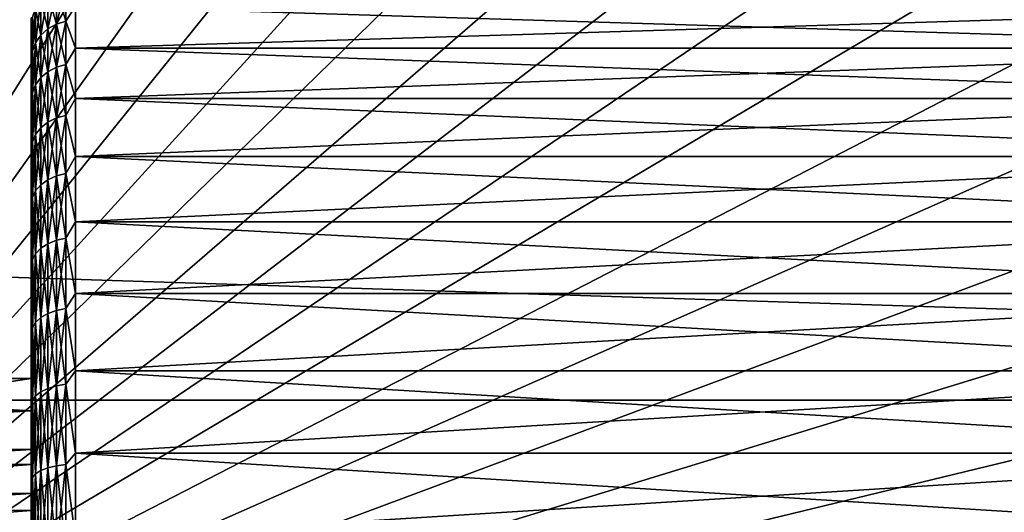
# Model space of a CAD drawing. Header units: metres. Extents: x -258 to 72, y -72 to 102.
# Tile 228 of 256: x 29.17 to 40.28, y 3.38 to 8.94. Entities that reach past the tile are written whole.
import ezdxf

# ---------------------------------------------------------------- set-up
doc = ezdxf.new("R2010")
doc.units = ezdxf.units.M
doc.layers.add('solid_FREESTAND_ASM_SW0005', color=7, linetype='CONTINUOUS')

msp = doc.modelspace()

# ---------------------------------------------------------------- linework, layer by layer
at = {"layer": 'solid_FREESTAND_ASM_SW0005'}
for points in [[(24.009604, 0, -872.009583), (29.991343, 17.943909, -872.170837), (28.91428, 18.26782, -872.157898)], [(24.009604, 0, -872.009583), (31.047251, 17.556547, -872.183472), (29.991343, 17.943909, -872.170837)], [(24.009604, 0, -872.009583), (32.07827, 17.107103, -872.195862), (31.047251, 17.556547, -872.183472)], [(24.009604, 0, -872.009583), (33.08075, 16.597168, -872.207886), (32.07827, 17.107103, -872.195862)], [(24.009604, 0, -872.009583), (34.051155, 16.028543, -872.219543), (33.08075, 16.597168, -872.207886)], [(24.009604, 0, -872.009583), (34.986046, 15.403241, -872.230774), (34.051155, 16.028543, -872.219543)], [(24.009604, 0, -872.009583), (35.882118, 14.723472, -872.241577), (34.986046, 15.403241, -872.230774)], [(24.009604, 0, -872.009583), (36.736206, 13.991638, -872.251831), (35.882118, 14.723472, -872.241577)], [(24.009604, 0, -872.009583), (37.545288, 13.210329, -872.261536), (36.736206, 13.991638, -872.251831)], [(24.009604, 0, -872.009583), (38.306499, 12.382308, -872.27063), (37.545288, 13.210329, -872.261536)], [(24.009604, 0, -872.009583), (39.017155, 11.510502, -872.279175), (38.306499, 12.382308, -872.27063)], [(24.009604, 0, -872.009583), (39.67474, 10.597993, -872.287109), (39.017155, 11.510502, -872.279175)], [(24.009604, 0, -872.009583), (40.276928, 9.648009, -872.294312), (39.67474, 10.597993, -872.287109)], [(24.009604, 0, -872.009583), (40.821587, 8.663909, -872.300842), (40.276928, 9.648009, -872.294312)], [(72.351036, 4.645118, -887), (-72.351036, 4.645123, -887), (-71.904762, 9.271183, -887)], [(72.351036, 4.645118, -887), (-71.904762, 9.271183, -887), (71.904762, 9.271173, -887)], [(29.488518, 9.228537, 28.882126), (29.488518, 8.835407, 27.966026), (29.409224, 9.154262, 28.909634)], [(29.488518, 9.228537, 35.717876), (29.409224, 9.154262, 35.690365), (29.409224, 8.764297, 36.599094)], [(29.488518, 8.835407, 36.633976), (29.488518, 9.228537, 35.717876), (29.409224, 8.764297, 36.599094)], [(29.583462, 9.284383, 28.861443), (29.583462, 8.888875, 27.939798), (29.488518, 9.228537, 28.882126)], [(29.583462, 9.284383, 35.73856), (29.488518, 9.228537, 35.717876), (29.488518, 8.835407, 36.633976)], [(29.583462, 8.888875, 36.660202), (29.583462, 9.284383, 35.73856), (29.488518, 8.835407, 36.633976)], [(29.583462, 8.888875, 27.939798), (29.488518, 8.835407, 27.966026), (29.488518, 9.228537, 28.882126)], [(29.689287, 9.318995, 28.848623), (29.689287, 8.922012, 27.923544), (29.583462, 9.284383, 28.861443)], [(29.689287, 9.318995, 35.751377), (29.583462, 9.284383, 35.73856), (29.583462, 8.888875, 36.660202)], [(29.689287, 8.922012, 36.676456), (29.689287, 9.318995, 35.751377), (29.583462, 8.888875, 36.660202)], [(29.689287, 8.922012, 27.923544), (29.583462, 8.888875, 27.939798), (29.583462, 9.284383, 28.861443)], [(29.689287, 8.922012, 36.676456), (29.799999, 9.089777, 36.347031), (29.689287, 9.318995, 35.751377)], [(29.689287, 9.318995, 28.848623), (29.799999, 9.089778, 28.252972), (29.689287, 8.922012, 27.923544)], [(29.409224, 9.154262, 28.909634), (29.409224, 8.764297, 28.000908), (29.349564, 9.06529, 28.942585)], [(29.409224, 9.154262, 35.690365), (29.349564, 9.06529, 35.657413), (29.349564, 8.679115, 36.557308)], [(29.409224, 8.764297, 36.599094), (29.409224, 9.154262, 35.690365), (29.349564, 8.679115, 36.557308)], [(29.488518, 8.835407, 27.966026), (29.409224, 8.764297, 28.000908), (29.409224, 9.154262, 28.909634)], [(29.349564, 9.06529, 28.942585), (29.349564, 8.679115, 28.04269), (29.312536, 8.966092, 28.979324)], [(29.349564, 9.06529, 35.657413), (29.312536, 8.966092, 35.620674), (29.312536, 8.584143, 36.510723)], [(29.349564, 8.679115, 36.557308), (29.349564, 9.06529, 35.657413), (29.312536, 8.584143, 36.510723)], [(29.409224, 8.764297, 28.000908), (29.349564, 8.679115, 28.04269), (29.349564, 9.06529, 28.942585)], [(29.689287, 8.922012, 27.923544), (29.799999, 9.089778, 28.252972), (29.799999, 8.616954, 27.325003)], [(29.689287, 8.922012, 36.676456), (29.799999, 8.616952, 37.275002), (29.799999, 9.089777, 36.347031)], [(29.799999, 9.089778, 28.252972), (45.299999, 9.089778, 28.252972), (45.299999, 8.616954, 27.325003)], [(29.799999, 8.616954, 27.325003), (29.799999, 9.089778, 28.252972), (45.299999, 8.616954, 27.325003)], [(29.799999, 8.616952, 37.275002), (45.299999, 8.616952, 37.275002), (45.299999, 9.089777, 36.347031)], [(29.799999, 9.089777, 36.347031), (29.799999, 8.616952, 37.275002), (45.299999, 9.089777, 36.347031)], [(29.312536, 8.966092, 28.979324), (29.299999, 8.778776, 28.802059), (29.299999, 8.955284, 29.282486)], [(29.312536, 8.966092, 28.979324), (29.312536, 8.584143, 28.089277), (29.299999, 8.778776, 28.802059)], [(29.312536, 8.966092, 35.620674), (29.299999, 8.955272, 35.317551), (29.299999, 8.778761, 35.797977)], [(29.312536, 8.966092, 35.620674), (29.299999, 8.778761, 35.797977), (29.299999, 8.576503, 36.268135)], [(29.312536, 8.584143, 36.510723), (29.312536, 8.966092, 35.620674), (29.299999, 8.576503, 36.268135)], [(29.299999, 8.955272, 35.317551), (29.299999, 8.955284, 29.282486), (29.299999, 8.778776, 28.802059)], [(29.299999, 8.778761, 35.797977), (29.299999, 8.955272, 35.317551), (29.299999, 8.778776, 28.802059)], [(29.349564, 8.679115, 28.04269), (29.312536, 8.584143, 28.089277), (29.312536, 8.966092, 28.979324)], [(29.583462, 8.888875, 27.939798), (29.583462, 8.402154, 27.062897), (29.488518, 8.835407, 27.966026)], [(29.583462, 8.888875, 36.660202), (29.488518, 8.835407, 36.633976), (29.488518, 8.351615, 37.5056)], [(29.583462, 8.402154, 37.537102), (29.583462, 8.888875, 36.660202), (29.488518, 8.351615, 37.5056)], [(29.689287, 8.922012, 27.923544), (29.689287, 8.433477, 27.043373), (29.583462, 8.888875, 27.939798)], [(29.689287, 8.922012, 36.676456), (29.583462, 8.888875, 36.660202), (29.583462, 8.402154, 37.537102)], [(29.689287, 8.433477, 37.556625), (29.689287, 8.922012, 36.676456), (29.583462, 8.402154, 37.537102)], [(29.689287, 8.433477, 27.043373), (29.583462, 8.402154, 27.062897), (29.583462, 8.888875, 27.939798)], [(29.689287, 8.433477, 37.556625), (29.799999, 8.616952, 37.275002), (29.689287, 8.922012, 36.676456)], [(29.689287, 8.922012, 27.923544), (29.799999, 8.616954, 27.325003), (29.689287, 8.433477, 27.043373)], [(29.299999, 8.778761, 35.797977), (29.299999, 8.778776, 28.802059), (29.299999, 8.576521, 28.331903)], [(29.312536, 8.584143, 28.089277), (29.299999, 8.576521, 28.331903), (29.299999, 8.778776, 28.802059)], [(29.299999, 8.576503, 36.268135), (29.299999, 8.778761, 35.797977), (29.299999, 8.576521, 28.331903)], [(29.488518, 8.835407, 27.966026), (29.488518, 8.351615, 27.094398), (29.409224, 8.764297, 28.000908)], [(29.488518, 8.835407, 36.633976), (29.409224, 8.764297, 36.599094), (29.409224, 8.284398, 37.463703)], [(29.488518, 8.351615, 37.5056), (29.488518, 8.835407, 36.633976), (29.409224, 8.284398, 37.463703)], [(29.583462, 8.402154, 27.062897), (29.488518, 8.351615, 27.094398), (29.488518, 8.835407, 27.966026)], [(24.009604, 0, -872.009583), (41.306793, 7.649173, -872.306702), (40.821587, 8.663909, -872.300842)], [(29.349564, 8.679115, 28.04269), (29.349564, 8.20388, 27.186481), (29.312536, 8.584143, 28.089277)], [(29.349564, 8.679115, 36.557308), (29.312536, 8.584143, 36.510723), (29.312536, 8.114109, 37.357563)], [(29.349564, 8.20388, 37.413517), (29.349564, 8.679115, 36.557308), (29.312536, 8.114109, 37.357563)], [(29.409224, 8.764297, 28.000908), (29.409224, 8.284398, 27.136295), (29.349564, 8.679115, 28.04269)], [(29.409224, 8.764297, 36.599094), (29.349564, 8.679115, 36.557308), (29.349564, 8.20388, 37.413517)], [(29.409224, 8.284398, 37.463703), (29.409224, 8.764297, 36.599094), (29.349564, 8.20388, 37.413517)], [(29.409224, 8.284398, 27.136295), (29.349564, 8.20388, 27.186481), (29.349564, 8.679115, 28.04269)], [(29.488518, 8.351615, 27.094398), (29.409224, 8.284398, 27.136295), (29.409224, 8.764297, 28.000908)], [(29.312536, 8.584143, 28.089277), (29.299999, 8.349101, 27.873375), (29.299999, 8.576521, 28.331903)], [(29.312536, 8.584143, 28.089277), (29.312536, 8.114109, 27.242437), (29.299999, 8.349101, 27.873375)], [(29.312536, 8.584143, 36.510723), (29.299999, 8.576503, 36.268135), (29.299999, 8.349085, 36.726658)], [(29.312536, 8.584143, 36.510723), (29.299999, 8.349085, 36.726658), (29.299999, 8.09717, 37.172199)], [(29.312536, 8.114109, 37.357563), (29.312536, 8.584143, 36.510723), (29.299999, 8.09717, 37.172199)], [(29.299999, 8.576503, 36.268135), (29.299999, 8.576521, 28.331903), (29.299999, 8.349101, 27.873375)], [(29.299999, 8.349085, 36.726658), (29.299999, 8.576503, 36.268135), (29.299999, 8.349101, 27.873375)], [(29.349564, 8.20388, 27.186481), (29.312536, 8.114109, 27.242437), (29.312536, 8.584143, 28.089277)], [(29.689287, 8.433477, 27.043373), (29.799999, 8.616954, 27.325003), (29.799999, 8.049721, 26.451538)], [(29.689287, 8.433477, 37.556625), (29.799999, 8.049719, 38.148464), (29.799999, 8.616952, 37.275002)], [(29.799999, 8.616954, 27.325003), (45.299999, 8.616954, 27.325003), (45.299999, 8.049721, 26.451538)], [(29.799999, 8.049721, 26.451538), (29.799999, 8.616954, 27.325003), (45.299999, 8.049721, 26.451538)], [(29.799999, 8.049719, 38.148464), (45.299999, 8.049719, 38.148464), (45.299999, 8.616952, 37.275002)], [(29.799999, 8.616952, 37.275002), (29.799999, 8.049719, 38.148464), (45.299999, 8.616952, 37.275002)], [(29.299999, 8.349085, 36.726658), (29.299999, 8.349101, 27.873375), (29.299999, 8.097191, 27.427835)], [(29.312536, 8.114109, 27.242437), (29.299999, 8.097191, 27.427835), (29.299999, 8.349101, 27.873375)], [(29.299999, 8.09717, 37.172199), (29.299999, 8.349085, 36.726658), (29.299999, 8.097191, 27.427835)], [(29.488518, 8.351615, 27.094398), (29.488518, 7.782123, 26.276188), (29.409224, 8.284398, 27.136295)], [(29.488518, 8.351615, 37.5056), (29.409224, 8.284398, 37.463703), (29.409224, 7.71949, 38.27533)], [(29.488518, 7.782123, 38.323811), (29.488518, 8.351615, 37.5056), (29.409224, 7.71949, 38.27533)], [(29.583462, 8.402154, 27.062897), (29.583462, 7.829216, 26.239735), (29.488518, 8.351615, 27.094398)], [(29.583462, 8.402154, 37.537102), (29.488518, 8.351615, 37.5056), (29.488518, 7.782123, 38.323811)], [(29.583462, 7.829216, 38.360264), (29.583462, 8.402154, 37.537102), (29.488518, 7.782123, 38.323811)], [(29.583462, 7.829216, 26.239735), (29.488518, 7.782123, 26.276188), (29.488518, 8.351615, 27.094398)], [(29.689287, 8.433477, 27.043373), (29.689287, 7.858404, 26.217142), (29.583462, 8.402154, 27.062897)], [(29.689287, 8.433477, 37.556625), (29.583462, 8.402154, 37.537102), (29.583462, 7.829216, 38.360264)], [(29.689287, 7.858404, 38.382858), (29.689287, 8.433477, 37.556625), (29.583462, 7.829216, 38.360264)], [(29.689287, 7.858404, 26.217142), (29.583462, 7.829216, 26.239735), (29.583462, 8.402154, 27.062897)], [(29.689287, 7.858404, 38.382858), (29.799999, 8.049719, 38.148464), (29.689287, 8.433477, 37.556625)], [(29.689287, 8.433477, 27.043373), (29.799999, 8.049721, 26.451538), (29.689287, 7.858404, 26.217142)], [(29.409224, 8.284398, 27.136295), (29.409224, 7.71949, 26.324671), (29.349564, 8.20388, 27.186481)], [(29.409224, 8.284398, 37.463703), (29.349564, 8.20388, 37.413517), (29.349564, 7.644463, 38.217255)], [(29.409224, 7.71949, 38.27533), (29.409224, 8.284398, 37.463703), (29.349564, 7.644463, 38.217255)], [(29.488518, 7.782123, 26.276188), (29.409224, 7.71949, 26.324671), (29.409224, 8.284398, 27.136295)], [(29.312536, 8.114109, 27.242437), (29.299999, 7.821533, 26.996593), (29.299999, 8.097191, 27.427835)], [(29.312536, 8.114109, 27.242437), (29.312536, 7.560813, 26.447495), (29.299999, 7.821533, 26.996593)], [(29.312536, 8.114109, 37.357563), (29.299999, 8.09717, 37.172199), (29.299999, 7.821506, 37.603447)], [(29.312536, 8.114109, 37.357563), (29.299999, 7.821506, 37.603447), (29.299999, 7.522902, 38.019131)], [(29.312536, 7.560813, 38.152504), (29.312536, 8.114109, 37.357563), (29.299999, 7.522902, 38.019131)], [(29.349564, 8.20388, 27.186481), (29.349564, 7.644463, 26.382746), (29.312536, 8.114109, 27.242437)], [(29.349564, 8.20388, 37.413517), (29.312536, 8.114109, 37.357563), (29.312536, 7.560813, 38.152504)], [(29.349564, 7.644463, 38.217255), (29.349564, 8.20388, 37.413517), (29.312536, 7.560813, 38.152504)], [(29.349564, 7.644463, 26.382746), (29.312536, 7.560813, 26.447495), (29.312536, 8.114109, 27.242437)], [(29.409224, 7.71949, 26.324671), (29.349564, 7.644463, 26.382746), (29.349564, 8.20388, 27.186481)], [(29.299999, 8.09717, 37.172199), (29.299999, 8.097191, 27.427835), (29.299999, 7.821533, 26.996593)], [(29.299999, 7.821506, 37.603447), (29.299999, 8.09717, 37.172199), (29.299999, 7.821533, 26.996593)], [(29.689287, 7.858404, 26.217142), (29.799999, 8.049721, 26.451538), (29.799999, 7.394292, 25.642153)], [(29.689287, 7.858404, 38.382858), (29.799999, 7.39429, 38.957851), (29.799999, 8.049719, 38.148464)], [(29.799999, 8.049721, 26.451538), (45.299999, 8.049721, 26.451538), (45.299999, 7.394293, 25.642153)], [(29.799999, 7.394292, 25.642153), (29.799999, 8.049721, 26.451538), (45.299999, 7.394293, 25.642153)], [(29.799999, 7.39429, 38.957851), (45.299999, 7.39429, 38.957851), (45.299999, 8.049719, 38.148464)], [(29.799999, 8.049719, 38.148464), (29.799999, 7.39429, 38.957851), (45.299999, 8.049719, 38.148464)], [(29.299999, 7.821506, 37.603447), (29.299999, 7.821533, 26.996593), (29.299999, 7.522887, 26.580851)], [(29.312536, 7.560813, 26.447495), (29.299999, 7.522887, 26.580851), (29.299999, 7.821533, 26.996593)], [(29.299999, 7.522902, 38.019131), (29.299999, 7.821506, 37.603447), (29.299999, 7.522887, 26.580851)], [(29.488518, 7.782123, 26.276188), (29.488518, 7.132777, 25.519791), (29.409224, 7.71949, 26.324671)], [(29.488518, 7.782123, 38.323811), (29.409224, 7.71949, 38.27533), (29.409224, 7.075369, 39.025639)], [(29.488518, 7.132777, 39.080212), (29.488518, 7.782123, 38.323811), (29.409224, 7.075369, 39.025639)], [(29.583462, 7.829216, 26.239735), (29.583462, 7.175941, 25.47876), (29.488518, 7.782123, 26.276188)], [(29.583462, 7.829216, 38.360264), (29.488518, 7.782123, 38.323811), (29.488518, 7.132777, 39.080212)], [(29.583462, 7.175941, 39.121239), (29.583462, 7.829216, 38.360264), (29.488518, 7.132777, 39.080212)], [(29.583462, 7.175941, 25.47876), (29.488518, 7.132777, 25.519791), (29.488518, 7.782123, 26.276188)], [(29.689287, 7.858404, 26.217142), (29.689287, 7.202693, 25.453331), (29.583462, 7.829216, 26.239735)], [(29.689287, 7.858404, 38.382858), (29.583462, 7.829216, 38.360264), (29.583462, 7.175941, 39.121239)], [(29.689287, 7.202693, 39.146671), (29.689287, 7.858404, 38.382858), (29.583462, 7.175941, 39.121239)], [(29.689287, 7.202693, 25.453331), (29.583462, 7.175941, 25.47876), (29.583462, 7.829216, 26.239735)], [(29.689287, 7.202693, 39.146671), (29.799999, 7.39429, 38.957851), (29.689287, 7.858404, 38.382858)], [(29.689287, 7.858404, 26.217142), (29.799999, 7.394292, 25.642153), (29.689287, 7.202693, 25.453331)], [(29.409224, 7.71949, 26.324671), (29.409224, 7.075369, 25.57436), (29.349564, 7.644463, 26.382746)], [(29.409224, 7.71949, 38.27533), (29.349564, 7.644463, 38.217255), (29.349564, 7.006603, 38.960274)], [(29.409224, 7.075369, 39.025639), (29.409224, 7.71949, 38.27533), (29.349564, 7.006603, 38.960274)], [(29.488518, 7.132777, 25.519791), (29.409224, 7.075369, 25.57436), (29.409224, 7.71949, 26.324671)], [(24.009604, 0, -872.009583), (41.730835, 6.607389, -872.311768), (41.306793, 7.649173, -872.306702)], [(29.312536, 7.560813, 26.447495), (29.299999, 7.202222, 26.181953), (29.299999, 7.522887, 26.580851)], [(29.312536, 7.560813, 26.447495), (29.312536, 6.929933, 25.712608), (29.299999, 7.202222, 26.181953)], [(29.312536, 7.560813, 38.152504), (29.299999, 7.522902, 38.019131), (29.299999, 7.202227, 38.418041)], [(29.312536, 7.560813, 38.152504), (29.299999, 7.202227, 38.418041), (29.299999, 6.860419, 38.799011)], [(29.312536, 6.929933, 38.887394), (29.312536, 7.560813, 38.152504), (29.299999, 6.860419, 38.799011)], [(29.349564, 7.644463, 26.382746), (29.349564, 7.006603, 25.639727), (29.312536, 7.560813, 26.447495)], [(29.349564, 7.644463, 38.217255), (29.312536, 7.560813, 38.152504), (29.312536, 6.929933, 38.887394)], [(29.349564, 7.006603, 38.960274), (29.349564, 7.644463, 38.217255), (29.312536, 6.929933, 38.887394)], [(29.349564, 7.006603, 25.639727), (29.312536, 6.929933, 25.712608), (29.312536, 7.560813, 26.447495)], [(29.409224, 7.075369, 25.57436), (29.349564, 7.006603, 25.639727), (29.349564, 7.644463, 26.382746)], [(29.299999, 7.522902, 38.019131), (29.299999, 7.522887, 26.580851), (29.299999, 7.202222, 26.181953)], [(29.299999, 7.202227, 38.418041), (29.299999, 7.522902, 38.019131), (29.299999, 7.202222, 26.181953)], [(29.689287, 7.202693, 25.453331), (29.799999, 7.394292, 25.642153), (29.799999, 6.657851, 24.90571)], [(29.689287, 7.202693, 39.146671), (29.799999, 6.657849, 39.69429), (29.799999, 7.39429, 38.957851)], [(29.799999, 7.394292, 25.642153), (45.299999, 7.394293, 25.642153), (45.299999, 6.657851, 24.90571)], [(29.799999, 6.657851, 24.90571), (29.799999, 7.394292, 25.642153), (45.299999, 6.657851, 24.90571)], [(29.799999, 6.657849, 39.69429), (45.299999, 6.657849, 39.69429), (45.299999, 7.39429, 38.957851)], [(29.799999, 7.39429, 38.957851), (29.799999, 6.657849, 39.69429), (45.299999, 7.39429, 38.957851)], [(29.299999, 7.202227, 38.418041), (29.299999, 7.202222, 26.181953), (29.299999, 6.860532, 25.801107)], [(29.299999, 6.860419, 38.799011), (29.299999, 7.202227, 38.418041), (29.299999, 6.860532, 25.801107)], [(29.312536, 6.929933, 25.712608), (29.299999, 6.860532, 25.801107), (29.299999, 7.202222, 26.181953)], [(29.488518, 7.132777, 25.519791), (29.488518, 6.410238, 24.832966), (29.409224, 7.075369, 25.57436)], [(29.488518, 7.132777, 39.080212), (29.409224, 7.075369, 39.025639), (29.409224, 6.358646, 39.706936)], [(29.488518, 6.410238, 39.767033), (29.488518, 7.132777, 39.080212), (29.409224, 6.358646, 39.706936)], [(29.583462, 7.175941, 25.47876), (29.583462, 6.44903, 24.787779), (29.488518, 7.132777, 25.519791)], [(29.583462, 7.175941, 39.121239), (29.488518, 7.132777, 39.080212), (29.488518, 6.410238, 39.767033)], [(29.583462, 6.44903, 39.812222), (29.583462, 7.175941, 39.121239), (29.488518, 6.410238, 39.767033)], [(29.583462, 6.44903, 24.787779), (29.488518, 6.410238, 24.832966), (29.488518, 7.132777, 25.519791)], [(29.689287, 7.202693, 25.453331), (29.689287, 6.473072, 24.759773), (29.583462, 7.175941, 25.47876)], [(29.689287, 7.202693, 39.146671), (29.583462, 7.175941, 39.121239), (29.583462, 6.44903, 39.812222)], [(29.689287, 6.473072, 39.840225), (29.689287, 7.202693, 39.146671), (29.583462, 6.44903, 39.812222)], [(29.689287, 6.473072, 24.759773), (29.583462, 6.44903, 24.787779), (29.583462, 7.175941, 25.47876)], [(29.689287, 6.473072, 39.840225), (29.799999, 6.657849, 39.69429), (29.689287, 7.202693, 39.146671)], [(29.689287, 7.202693, 25.453331), (29.799999, 6.657851, 24.90571), (29.689287, 6.473072, 24.759773)], [(29.349564, 7.006603, 25.639727), (29.349564, 6.296846, 24.965054), (29.312536, 6.929933, 25.712608)], [(29.349564, 7.006603, 38.960274), (29.312536, 6.929933, 38.887394), (29.312536, 6.227942, 39.554684)], [(29.349564, 6.296846, 39.634949), (29.349564, 7.006603, 38.960274), (29.312536, 6.227942, 39.554684)], [(29.409224, 7.075369, 25.57436), (29.409224, 6.358646, 24.893064), (29.349564, 7.006603, 25.639727)], [(29.409224, 7.075369, 39.025639), (29.349564, 7.006603, 38.960274), (29.349564, 6.296846, 39.634949)], [(29.409224, 6.358646, 39.706936), (29.409224, 7.075369, 39.025639), (29.349564, 6.296846, 39.634949)], [(29.409224, 6.358646, 24.893064), (29.349564, 6.296846, 24.965054), (29.349564, 7.006603, 25.639727)], [(29.488518, 6.410238, 24.832966), (29.409224, 6.358646, 24.893064), (29.409224, 7.075369, 25.57436)], [(29.312536, 6.929933, 25.712608), (29.299999, 6.498801, 25.439383), (29.299999, 6.860532, 25.801107)], [(29.312536, 6.929933, 25.712608), (29.312536, 6.227942, 25.045317), (29.299999, 6.498801, 25.439383)], [(29.312536, 6.929933, 38.887394), (29.299999, 6.860419, 38.799011), (29.299999, 6.498492, 39.160912)], [(29.312536, 6.227942, 39.554684), (29.312536, 6.929933, 38.887394), (29.299999, 6.498492, 39.160912)], [(29.349564, 6.296846, 24.965054), (29.312536, 6.227942, 25.045317), (29.312536, 6.929933, 25.712608)], [(29.299999, 6.860419, 38.799011), (29.299999, 6.860532, 25.801107), (29.299999, 6.498801, 25.439383)], [(29.299999, 6.498492, 39.160912), (29.299999, 6.860419, 38.799011), (29.299999, 6.498801, 25.439383)], [(24.009604, 0, -872.009583), (42.092205, 5.542241, -872.316101), (41.730835, 6.607389, -872.311768)], [(29.689287, 6.473072, 24.759773), (29.799999, 6.657851, 24.90571), (29.799999, 5.848465, 24.250282)], [(29.689287, 6.473072, 39.840225), (29.799999, 5.848463, 40.34972), (29.799999, 6.657849, 39.69429)], [(29.799999, 6.657851, 24.90571), (45.299999, 6.657851, 24.90571), (45.299999, 5.848465, 24.250282)], [(29.799999, 5.848465, 24.250282), (29.799999, 6.657851, 24.90571), (45.299999, 5.848465, 24.250282)], [(29.799999, 5.848463, 40.34972), (45.299999, 5.848463, 40.34972), (45.299999, 6.657849, 39.69429)], [(29.799999, 6.657849, 39.69429), (29.799999, 5.848463, 40.34972), (45.299999, 6.657849, 39.69429)], [(29.299999, 6.498492, 39.160912), (29.299999, 6.498801, 25.439383), (29.299999, 6.118041, 25.097773)], [(29.312536, 6.227942, 25.045317), (29.299999, 6.118041, 25.097773), (29.299999, 6.498801, 25.439383)], [(29.299999, 6.117507, 39.502682), (29.299999, 6.498492, 39.160912), (29.299999, 6.118041, 25.097773)], [(29.312536, 6.227942, 39.554684), (29.299999, 6.498492, 39.160912), (29.299999, 6.117507, 39.502682)], [(29.583462, 6.44903, 24.787779), (29.583462, 5.655943, 24.173885), (29.488518, 6.410238, 24.832966)], [(29.583462, 6.44903, 39.812222), (29.488518, 6.410238, 39.767033), (29.488518, 5.621922, 40.377235)], [(29.583462, 5.655943, 40.426117), (29.583462, 6.44903, 39.812222), (29.488518, 5.621922, 40.377235)], [(29.689287, 6.473072, 24.759773), (29.689287, 5.677029, 24.143591), (29.583462, 6.44903, 24.787779)], [(29.689287, 6.473072, 39.840225), (29.583462, 6.44903, 39.812222), (29.583462, 5.655943, 40.426117)], [(29.689287, 5.677029, 40.456409), (29.689287, 6.473072, 39.840225), (29.583462, 5.655943, 40.426117)], [(29.689287, 5.677029, 24.143591), (29.583462, 5.655943, 24.173885), (29.583462, 6.44903, 24.787779)], [(29.689287, 5.677029, 40.456409), (29.799999, 5.848463, 40.34972), (29.689287, 6.473072, 39.840225)], [(29.689287, 6.473072, 24.759773), (29.799999, 5.848465, 24.250282), (29.689287, 5.677029, 24.143591)], [(29.409224, 6.358646, 24.893064), (29.409224, 5.576675, 24.287773), (29.349564, 6.296846, 24.965054)], [(29.409224, 6.358646, 39.706936), (29.349564, 6.296846, 39.634949), (29.349564, 5.522474, 40.234356)], [(29.409224, 5.576675, 40.312229), (29.409224, 6.358646, 39.706936), (29.349564, 5.522474, 40.234356)], [(29.488518, 6.410238, 24.832966), (29.488518, 5.621922, 24.222763), (29.409224, 6.358646, 24.893064)], [(29.488518, 6.410238, 39.767033), (29.409224, 6.358646, 39.706936), (29.409224, 5.576675, 40.312229)], [(29.488518, 5.621922, 40.377235), (29.488518, 6.410238, 39.767033), (29.409224, 5.576675, 40.312229)], [(29.488518, 5.621922, 24.222763), (29.409224, 5.576675, 24.287773), (29.409224, 6.358646, 24.893064)], [(29.583462, 5.655943, 24.173885), (29.488518, 5.621922, 24.222763), (29.488518, 6.410238, 24.832966)], [(29.312536, 6.227942, 25.045317), (29.312536, 5.462044, 24.452467), (29.299999, 6.118041, 25.097773)], [(29.312536, 6.227942, 39.554684), (29.299999, 6.117507, 39.502682), (29.299999, 5.718572, 39.823326)], [(29.312536, 5.462044, 40.147533), (29.312536, 6.227942, 39.554684), (29.299999, 5.718572, 39.823326)], [(29.349564, 6.296846, 24.965054), (29.349564, 5.522474, 24.365644), (29.312536, 6.227942, 25.045317)], [(29.349564, 6.296846, 39.634949), (29.312536, 6.227942, 39.554684), (29.312536, 5.462044, 40.147533)], [(29.349564, 5.522474, 40.234356), (29.349564, 6.296846, 39.634949), (29.312536, 5.462044, 40.147533)], [(29.349564, 5.522474, 24.365644), (29.312536, 5.462044, 24.452467), (29.312536, 6.227942, 25.045317)], [(29.409224, 5.576675, 24.287773), (29.349564, 5.522474, 24.365644), (29.349564, 6.296846, 24.965054)], [(29.299999, 6.117507, 39.502682), (29.299999, 6.118041, 25.097773), (29.299999, 5.719311, 24.777237)], [(29.312536, 5.462044, 24.452467), (29.299999, 5.719311, 24.777237), (29.299999, 6.118041, 25.097773)], [(29.299999, 5.718572, 39.823326), (29.299999, 6.117507, 39.502682), (29.299999, 5.719311, 24.777237)], [(29.689287, 5.677029, 24.143591), (29.799999, 5.848465, 24.250282), (29.799999, 4.975002, 23.683048)], [(29.689287, 5.677029, 40.456409), (29.799999, 4.974999, 40.916954), (29.799999, 5.848463, 40.34972)], [(29.799999, 5.848465, 24.250282), (45.299999, 5.848465, 24.250282), (45.299999, 4.975002, 23.683048)], [(29.799999, 4.975002, 23.683048), (29.799999, 5.848465, 24.250282), (45.299999, 4.975002, 23.683048)], [(29.799999, 4.974999, 40.916954), (45.299999, 4.974999, 40.916954), (45.299999, 5.848463, 40.34972)], [(29.799999, 5.848463, 40.34972), (29.799999, 4.974999, 40.916954), (45.299999, 5.848463, 40.34972)], [(29.299999, 5.718572, 39.823326), (29.299999, 5.719311, 24.777237), (29.299999, 5.303736, 24.478691)], [(29.312536, 5.462044, 24.452467), (29.299999, 5.303736, 24.478691), (29.299999, 5.719311, 24.777237)], [(29.299999, 5.302855, 40.121906), (29.299999, 5.718572, 39.823326), (29.299999, 5.303736, 24.478691)], [(29.312536, 5.462044, 40.147533), (29.299999, 5.718572, 39.823326), (29.299999, 5.302855, 40.121906)], [(29.689287, 5.677029, 24.143591), (29.689287, 4.822731, 23.611103), (29.583462, 5.655943, 24.173885)], [(29.689287, 5.677029, 40.456409), (29.583462, 5.655943, 40.426117), (29.583462, 4.804819, 40.956627)], [(29.689287, 4.822731, 40.988895), (29.689287, 5.677029, 40.456409), (29.583462, 4.804819, 40.956627)], [(29.689287, 4.822731, 40.988895), (29.799999, 4.974999, 40.916954), (29.689287, 5.677029, 40.456409)], [(29.689287, 5.677029, 24.143591), (29.799999, 4.975002, 23.683048), (29.689287, 4.822731, 23.611103)], [(29.409224, 5.576675, 24.287773), (29.409224, 4.737479, 23.764698), (29.349564, 5.522474, 24.365644)], [(29.409224, 5.576675, 40.312229), (29.349564, 5.522474, 40.234356), (29.349564, 4.691435, 40.752346)], [(29.409224, 4.737479, 40.8353), (29.409224, 5.576675, 40.312229), (29.349564, 4.691435, 40.752346)], [(29.488518, 5.621922, 24.222763), (29.488518, 4.775918, 23.695446), (29.409224, 5.576675, 24.287773)], [(29.488518, 5.621922, 40.377235), (29.409224, 5.576675, 40.312229), (29.409224, 4.737479, 40.8353)], [(29.488518, 4.775918, 40.904556), (29.488518, 5.621922, 40.377235), (29.409224, 4.737479, 40.8353)], [(29.488518, 4.775918, 23.695446), (29.409224, 4.737479, 23.764698), (29.409224, 5.576675, 24.287773)], [(29.583462, 5.655943, 24.173885), (29.583462, 4.804819, 23.643375), (29.488518, 5.621922, 24.222763)], [(29.583462, 5.655943, 40.426117), (29.488518, 5.621922, 40.377235), (29.488518, 4.775918, 40.904556)], [(29.583462, 4.804819, 40.956627), (29.583462, 5.655943, 40.426117), (29.488518, 4.775918, 40.904556)], [(29.583462, 4.804819, 23.643375), (29.488518, 4.775918, 23.695446), (29.488518, 5.621922, 24.222763)], [(29.689287, 4.822731, 23.611103), (29.583462, 4.804819, 23.643375), (29.583462, 5.655943, 24.173885)], [(24.009604, 0, -872.009583), (42.389633, 4.457494, -872.319702), (42.092205, 5.542241, -872.316101)], [(29.312536, 5.462044, 24.452467), (29.312536, 4.640099, 23.940144), (29.299999, 5.303736, 24.478691)], [(29.312536, 5.462044, 40.147533), (29.299999, 5.302855, 40.121906), (29.299999, 4.87159, 40.397537)], [(29.312536, 4.640099, 40.659855), (29.312536, 5.462044, 40.147533), (29.299999, 4.87159, 40.397537)], [(29.349564, 5.522474, 24.365644), (29.349564, 4.691435, 23.847654), (29.312536, 5.462044, 24.452467)], [(29.349564, 5.522474, 40.234356), (29.312536, 5.462044, 40.147533), (29.312536, 4.640099, 40.659855)], [(29.349564, 4.691435, 40.752346), (29.349564, 5.522474, 40.234356), (29.312536, 4.640099, 40.659855)], [(29.349564, 4.691435, 23.847654), (29.312536, 4.640099, 23.940144), (29.312536, 5.462044, 24.452467)], [(29.409224, 4.737479, 23.764698), (29.349564, 4.691435, 23.847654), (29.349564, 5.522474, 24.365644)], [(29.299999, 5.302855, 40.121906), (29.299999, 5.303736, 24.478691), (29.299999, 4.872554, 24.203043)], [(29.312536, 4.640099, 23.940144), (29.299999, 4.872554, 24.203043), (29.299999, 5.303736, 24.478691)], [(29.299999, 5.302855, 40.121906), (29.299999, 4.872554, 24.203043), (29.299999, 4.889563, 29.621792)], [(29.299999, 4.87159, 40.397537), (29.299999, 5.302855, 40.121906), (29.299999, 4.889563, 29.621792)], [(22.795298, 3.909467, 36.315914), (29.299999, 4.889563, 29.621792), (22.9, 4.889563, 29.621792)], [(22.795298, 3.909467, 36.315914), (22.800154, 3.910157, 36.311207), (29.299999, 4.889563, 29.621792)], [(22.822536, 3.912807, 36.293102), (29.299999, 4.889563, 29.621792), (22.800154, 3.910157, 36.311207)], [(22.822536, 3.912807, 36.293102), (22.848265, 3.914917, 36.27869), (29.299999, 4.889563, 29.621792)], [(22.874731, 3.916167, 36.270157), (29.299999, 4.889563, 29.621792), (22.848265, 3.914917, 36.27869)], [(22.874731, 3.916167, 36.270157), (22.9, 3.916553, 36.267525), (29.299999, 4.889563, 29.621792)], [(29.299999, 4.523246, 29.041033), (22.9, 4.548213, 29.07597), (22.9, 4.889563, 29.621792)], [(29.299999, 4.889563, 29.621792), (29.299999, 4.523246, 29.041033), (22.9, 4.889563, 29.621792)], [(29.299999, 3.916553, 36.267525), (29.299999, 4.889563, 29.621792), (22.9, 3.916553, 36.267525)], [(29.299999, 4.872554, 24.203043), (29.299999, 4.523246, 29.041033), (29.299999, 4.889563, 29.621792)], [(29.299999, 4.87159, 40.397537), (29.299999, 4.889563, 29.621792), (29.299999, 3.916553, 36.267525)], [(29.689287, 4.822731, 23.611103), (29.799999, 4.975002, 23.683048), (29.799999, 4.047032, 23.210224)], [(29.689287, 4.822731, 40.988895), (29.799999, 4.047029, 41.389778), (29.799999, 4.974999, 40.916954)], [(29.799999, 4.975002, 23.683048), (45.299999, 4.975002, 23.683048), (45.299999, 4.047032, 23.210224)], [(29.799999, 4.047032, 23.210224), (29.799999, 4.975002, 23.683048), (45.299999, 4.047032, 23.210224)], [(29.799999, 4.047029, 41.389778), (45.299999, 4.047029, 41.389778), (45.299999, 4.974999, 40.916954)], [(29.799999, 4.974999, 40.916954), (29.799999, 4.047029, 41.389778), (45.299999, 4.974999, 40.916954)], [(29.299999, 4.872554, 24.203043), (29.299999, 4.427083, 23.951141), (29.299999, 4.523246, 29.041033)], [(29.312536, 4.640099, 23.940144), (29.299999, 4.427083, 23.951141), (29.299999, 4.872554, 24.203043)], [(29.299999, 4.426038, 40.64941), (29.299999, 4.87159, 40.397537), (29.299999, 3.916553, 36.267525)], [(29.312536, 4.640099, 40.659855), (29.299999, 4.87159, 40.397537), (29.299999, 4.426038, 40.64941)], [(29.583462, 4.804819, 23.643375), (29.583462, 3.904391, 23.201694), (29.488518, 4.775918, 23.695446)], [(29.583462, 4.804819, 40.956627), (29.488518, 4.775918, 40.904556), (29.488518, 3.880905, 41.343578)], [(29.583462, 3.904391, 41.398308), (29.583462, 4.804819, 40.956627), (29.488518, 3.880905, 41.343578)], [(29.689287, 4.822731, 23.611103), (29.689287, 3.918946, 23.167776), (29.583462, 4.804819, 23.643375)], [(29.689287, 4.822731, 40.988895), (29.583462, 4.804819, 40.956627), (29.583462, 3.904391, 41.398308)], [(29.689287, 3.918946, 41.432224), (29.689287, 4.822731, 40.988895), (29.583462, 3.904391, 41.398308)], [(29.689287, 3.918946, 23.167776), (29.583462, 3.904391, 23.201694), (29.583462, 4.804819, 23.643375)], [(29.689287, 3.918946, 41.432224), (29.799999, 4.047029, 41.389778), (29.689287, 4.822731, 40.988895)], [(29.689287, 4.822731, 23.611103), (29.799999, 4.047032, 23.210224), (29.689287, 3.918946, 23.167776)], [(29.349564, 4.691435, 23.847654), (29.349564, 3.812255, 23.416395), (29.312536, 4.640099, 23.940144)], [(29.349564, 4.691435, 40.752346), (29.312536, 4.640099, 40.659855), (29.312536, 3.770539, 41.086395)], [(29.349564, 3.812255, 41.183605), (29.349564, 4.691435, 40.752346), (29.312536, 3.770539, 41.086395)], [(29.409224, 4.737479, 23.764698), (29.409224, 3.84967, 23.329206), (29.349564, 4.691435, 23.847654)], [(29.409224, 4.737479, 40.8353), (29.349564, 4.691435, 40.752346), (29.349564, 3.812255, 41.183605)], [(29.409224, 3.84967, 41.270794), (29.409224, 4.737479, 40.8353), (29.349564, 3.812255, 41.183605)], [(29.409224, 3.84967, 23.329206), (29.349564, 3.812255, 23.416395), (29.349564, 4.691435, 23.847654)], [(29.488518, 4.775918, 23.695446), (29.488518, 3.880905, 23.25642), (29.409224, 4.737479, 23.764698)], [(29.488518, 4.775918, 40.904556), (29.409224, 4.737479, 40.8353), (29.409224, 3.84967, 41.270794)], [(29.488518, 3.880905, 41.343578), (29.488518, 4.775918, 40.904556), (29.409224, 3.84967, 41.270794)], [(29.488518, 3.880905, 23.25642), (29.409224, 3.84967, 23.329206), (29.409224, 4.737479, 23.764698)], [(29.583462, 3.904391, 23.201694), (29.488518, 3.880905, 23.25642), (29.488518, 4.775918, 23.695446)], [(-72.351036, 4.645123, -887), (72.5, 0, -887), (-72.5, 0, -887)], [(72.351036, 4.645118, -887), (72.5, 0, -887), (-72.351036, 4.645123, -887)], [(29.312536, 4.640099, 23.940144), (29.312536, 3.770539, 23.513605), (29.299999, 4.427083, 23.951141)], [(29.312536, 4.640099, 40.659855), (29.299999, 4.426038, 40.64941), (29.299999, 3.967497, 40.876797)], [(29.312536, 3.770539, 41.086395), (29.312536, 4.640099, 40.659855), (29.299999, 3.967497, 40.876797)], [(29.349564, 3.812255, 23.416395), (29.312536, 3.770539, 23.513605), (29.312536, 4.640099, 23.940144)], [(29.299999, 4.523246, 29.041033), (22.9, 4.146217, 28.573137), (22.9, 4.548213, 29.07597)], [(29.299999, 4.523246, 29.041033), (29.299999, 4.088313, 28.509706), (22.9, 4.146217, 28.573137)], [(24.009604, 0, -872.009583), (42.622063, 3.356986, -872.322449), (42.389633, 4.457494, -872.319702)], [(29.299999, 4.427083, 23.951141), (29.299999, 4.088313, 28.509706), (29.299999, 4.523246, 29.041033)], [(29.299999, 4.427083, 23.951141), (29.299999, 3.968604, 23.723713), (29.299999, 4.088313, 28.509706)], [(29.312536, 3.770539, 23.513605), (29.299999, 3.968604, 23.723713), (29.299999, 4.427083, 23.951141)], [(29.299999, 3.967497, 40.876797), (29.299999, 4.426038, 40.64941), (29.299999, 3.916553, 36.267525)], [(29.299999, 4.088313, 28.509706), (22.9, 3.688933, 28.120001), (22.9, 4.146217, 28.573137)], [(29.299999, 4.088313, 28.509706), (29.299999, 3.591367, 28.035881), (22.9, 3.688933, 28.120001)], [(29.299999, 3.968604, 23.723713), (29.299999, 3.591367, 28.035881), (29.299999, 4.088313, 28.509706)], [(29.689287, 3.918946, 23.167776), (29.799999, 4.047032, 23.210224), (29.799999, 3.074722, 22.836988)], [(29.689287, 3.918946, 41.432224), (29.799999, 3.074719, 41.763012), (29.799999, 4.047029, 41.389778)], [(29.799999, 4.047032, 23.210224), (45.299999, 4.047032, 23.210224), (45.299999, 3.074722, 22.836988)], [(29.799999, 3.074722, 22.836988), (29.799999, 4.047032, 23.210224), (45.299999, 3.074722, 22.836988)], [(29.799999, 3.074719, 41.763012), (45.299999, 3.074719, 41.763012), (45.299999, 4.047029, 41.389778)], [(29.799999, 4.047029, 41.389778), (29.799999, 3.074719, 41.763012), (45.299999, 4.047029, 41.389778)], [(29.299999, 3.916553, 36.267525), (22.9, 3.916553, 36.267525), (22.9, 3.433056, 36.692577)], [(29.299999, 3.399121, 36.718891), (29.299999, 3.916553, 36.267525), (22.9, 3.433056, 36.692577)], [(29.299999, 3.968604, 23.723713), (29.299999, 3.498436, 23.521421), (29.299999, 3.591367, 28.035881)], [(29.312536, 3.770539, 23.513605), (29.299999, 3.498436, 23.521421), (29.299999, 3.968604, 23.723713)], [(29.299999, 3.49731, 41.079025), (29.299999, 3.967497, 40.876797), (29.299999, 3.916553, 36.267525)], [(29.312536, 3.770539, 41.086395), (29.299999, 3.967497, 40.876797), (29.299999, 3.49731, 41.079025)], [(29.299999, 3.49731, 41.079025), (29.299999, 3.916553, 36.267525), (29.299999, 3.399121, 36.718891)], [(29.583462, 3.904391, 23.201694), (29.583462, 2.963898, 22.853373), (29.488518, 3.880905, 23.25642)], [(29.583462, 3.904391, 41.398308), (29.488518, 3.880905, 41.343578), (29.488518, 2.94607, 41.689804)], [(29.583462, 2.963898, 41.746628), (29.583462, 3.904391, 41.398308), (29.488518, 2.94607, 41.689804)], [(29.689287, 3.918946, 23.167776), (29.689287, 2.974947, 22.818157), (29.583462, 3.904391, 23.201694)], [(29.689287, 3.918946, 41.432224), (29.583462, 3.904391, 41.398308), (29.583462, 2.963898, 41.746628)], [(29.689287, 2.974947, 41.781845), (29.689287, 3.918946, 41.432224), (29.583462, 2.963898, 41.746628)], [(29.689287, 2.974947, 22.818157), (29.583462, 2.963898, 22.853373), (29.583462, 3.904391, 23.201694)], [(29.689287, 2.974947, 41.781845), (29.799999, 3.074719, 41.763012), (29.689287, 3.918946, 41.432224)], [(29.689287, 3.918946, 23.167776), (29.799999, 3.074722, 22.836988), (29.689287, 2.974947, 22.818157)], [(29.349564, 3.812255, 23.416395), (29.349564, 2.893956, 23.076294), (29.312536, 3.770539, 23.513605)], [(29.349564, 3.812255, 41.183605), (29.312536, 3.770539, 41.086395), (29.312536, 2.862289, 41.422775)], [(29.349564, 2.893956, 41.523705), (29.349564, 3.812255, 41.183605), (29.312536, 2.862289, 41.422775)], [(29.409224, 3.84967, 23.329206), (29.409224, 2.922359, 22.985769), (29.349564, 3.812255, 23.416395)], [(29.409224, 3.84967, 41.270794), (29.349564, 3.812255, 41.183605), (29.349564, 2.893956, 41.523705)], [(29.409224, 2.922359, 41.614231), (29.409224, 3.84967, 41.270794), (29.349564, 2.893956, 41.523705)], [(29.409224, 2.922359, 22.985769), (29.349564, 2.893956, 23.076294), (29.349564, 3.812255, 23.416395)], [(29.488518, 3.880905, 23.25642), (29.488518, 2.94607, 22.910196), (29.409224, 3.84967, 23.329206)], [(29.488518, 3.880905, 41.343578), (29.409224, 3.84967, 41.270794), (29.409224, 2.922359, 41.614231)], [(29.488518, 2.94607, 41.689804), (29.488518, 3.880905, 41.343578), (29.409224, 2.922359, 41.614231)], [(29.488518, 2.94607, 22.910196), (29.409224, 2.922359, 22.985769), (29.409224, 3.84967, 23.329206)], [(29.583462, 2.963898, 22.853373), (29.488518, 2.94607, 22.910196), (29.488518, 3.880905, 23.25642)], [(29.299999, 3.591367, 28.035881), (22.9, 3.182459, 27.722601), (22.9, 3.688933, 28.120001)], [(29.312536, 3.770539, 23.513605), (29.312536, 2.862289, 23.177225), (29.299999, 3.498436, 23.521421)], [(29.312536, 3.770539, 41.086395), (29.299999, 3.49731, 41.079025), (29.299999, 3.016881, 41.255497)], [(29.312536, 2.862289, 41.422775), (29.312536, 3.770539, 41.086395), (29.299999, 3.016881, 41.255497)], [(29.349564, 2.893956, 23.076294), (29.312536, 2.862289, 23.177225), (29.312536, 3.770539, 23.513605)], [(29.299999, 3.591367, 28.035881), (29.299999, 3.039936, 27.626734), (22.9, 3.182459, 27.722601)], [(29.299999, 3.498436, 23.521421), (29.299999, 3.039936, 27.626734), (29.299999, 3.591367, 28.035881)], [(29.299999, 3.498436, 23.521421), (29.299999, 3.017997, 23.344879), (29.299999, 3.039936, 27.626734)], [(29.312536, 2.862289, 23.177225), (29.299999, 3.017997, 23.344879), (29.299999, 3.498436, 23.521421)], [(29.299999, 3.016881, 41.255497), (29.299999, 3.49731, 41.079025), (29.299999, 3.399121, 36.718891)], [(29.299999, 3.399121, 36.718891), (22.9, 3.433056, 36.692577), (22.9, 2.903781, 37.059063)], [(29.299999, 2.830123, 37.10323), (29.299999, 3.399121, 36.718891), (22.9, 2.903781, 37.059063)], [(29.299999, 3.016881, 41.255497), (29.299999, 3.399121, 36.718891), (29.299999, 2.830123, 37.10323)]]:
    msp.add_3dface(points, dxfattribs=at)

doc.saveas('drawing.dxf')
